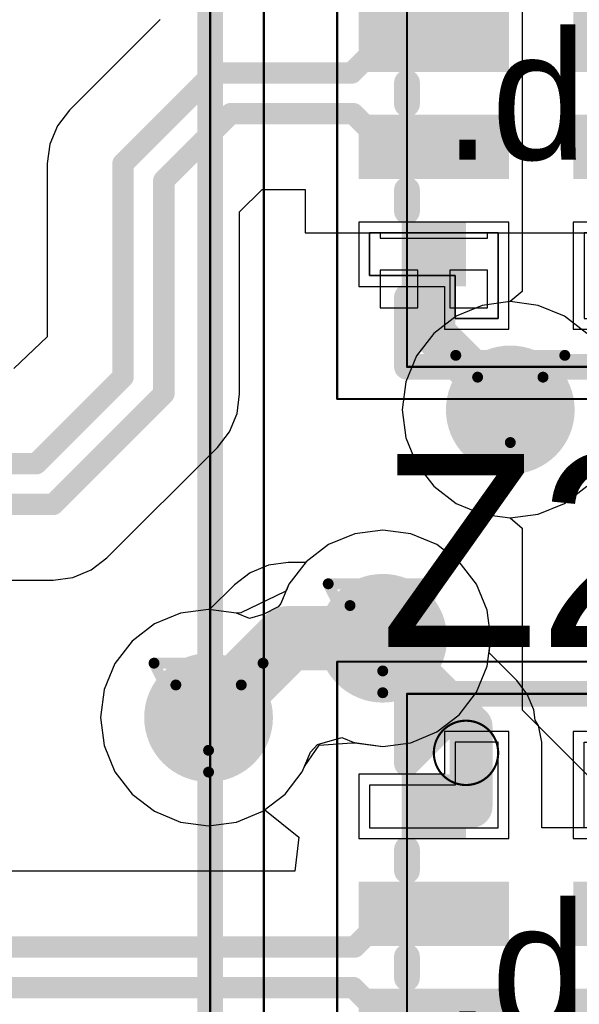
# Model space of a CAD drawing. Header units: millimetres. Extents: x 138 to 555, y 26 to 334.
# Tile 139 of 256: x 177.78 to 180.39, y 158.93 to 163.52. Entities that reach past the tile are written whole.
import ezdxf

# ---------------------------------------------------------------- set-up
doc = ezdxf.new("R2010")
doc.units = ezdxf.units.MM
for name, color, linetype in [('BottomLayer', 5, 'Continuous'), ('DrillDrawing', 1, 'Continuous'), ('Mechanical20', 56, 'Continuous'), ('Mechanical27', 56, 'Continuous'), ('MidLayer1', 16, 'Continuous'), ('MidLayer2', 76, 'Continuous'), ('MidLayer3', 90, 'Continuous'), ('MidLayer4', 156, 'Continuous'), ('MultiLayer', 9, 'Continuous'), ('TopLayer', 1, 'Continuous'), ('TopOverlay', 2, 'Continuous'), ('TopPaste', 8, 'Continuous'), ('TopSolder', 216, 'Continuous'), ('ViaHoleLayer', 16, 'Continuous')]:
    doc.layers.add(name, color=color, linetype=linetype)

# ---------------------------------------------------------------- blocks, each defined once
blk = doc.blocks.new('ESD_UQFN_8L_2P5X1P2_P050_525')
at = {"layer": 'Mechanical20', "const_width": 0.01}
for points in [[(-1.425, -0.95), (-1.425, 0.95)], [(1.425, 0.95), (-1.425, 0.95)], [(1.425, -0.95), (1.425, 0.95)], [(1.425, -0.95), (-1.425, -0.95)]]:
    blk.add_lwpolyline(points, dxfattribs=at)
at = {"layer": 'Mechanical20', "const_width": 0.005}
for points in [[(-1.4275, 0.95, 1), (-1.4225, 0.95, 1)], [(-1.4275, 0.95, 1), (-1.4225, 0.95, 1)], [(1.4225, 0.95, 1), (1.4275, 0.95, 1)], [(1.4225, 0.95, 1), (1.4275, 0.95, 1)], [(-1.4275, -0.95, 1), (-1.4225, -0.95, 1)], [(-1.4275, -0.95, 1), (-1.4225, -0.95, 1)], [(1.4225, -0.95, 1), (1.4275, -0.95, 1)], [(1.4225, -0.95, 1), (1.4275, -0.95, 1)]]:
    blk.add_lwpolyline(points, format="xyb", close=True, dxfattribs=at)
at = {"layer": 'Mechanical27', "const_width": 0.01}
for points in [[(-1.275, -0.625), (-1.275, 0.625)], [(1.275, 0.625), (-1.275, 0.625)], [(1.275, -0.625), (1.275, 0.625)], [(1.275, -0.625), (-1.275, -0.625)]]:
    blk.add_lwpolyline(points, dxfattribs=at)
at = {"layer": 'Mechanical27'}
for points, const_width in [([(-1.2775, 0.625, 1), (-1.2725, 0.625, 1)], 0.005), ([(-1.2775, 0.625, 1), (-1.2725, 0.625, 1)], 0.005), ([(1.2725, 0.625, 1), (1.2775, 0.625, 1)], 0.005), ([(1.2725, 0.625, 1), (1.2775, 0.625, 1)], 0.005), ([(-0.85, -0.35, 1), (-1.15, -0.35, 1)], 0.01), ([(-1.1525, -0.35, 1), (-1.1475, -0.35, 1)], 0.005), ([(-0.8525, -0.35, 1), (-0.8475, -0.35, 1)], 0.005), ([(-1.2775, -0.625, 1), (-1.2725, -0.625, 1)], 0.005), ([(-1.2775, -0.625, 1), (-1.2725, -0.625, 1)], 0.005), ([(1.2725, -0.625, 1), (1.2775, -0.625, 1)], 0.005), ([(1.2725, -0.625, 1), (1.2775, -0.625, 1)], 0.005)]:
    blk.add_lwpolyline(points, format="xyb", close=True, dxfattribs=dict(at, const_width=const_width))
at = {"layer": 'TopLayer'}
for p, q in [((-0.85, 0.4), (-0.85, 0.8)), ((-0.85, 0.8), (-0.65, 0.8)), ((-0.65, 0.8), (-0.65, 0.8)), ((-0.65, 0.8), (-0.65, 0.2)), ((0.85, 0.8), (0.65, 0.8)), ((0.65, 0.8), (0.65, 0.2)), ((0.85, 0.4), (0.85, 0.8)), ((-1.05, 0.2), (-1.05, 0.4)), ((-1.05, 0.4), (-0.85, 0.4)), ((1.05, 0.4), (0.85, 0.4)), ((1.05, 0.2), (1.05, 0.4)), ((-0.65, 0.2), (-1.05, 0.2)), ((0.65, 0.2), (0.65, 0.2)), ((0.65, 0.2), (1.05, 0.2)), ((-0.65, -0.2), (-1.05, -0.2)), ((-1.05, -0.2), (-1.05, -0.4)), ((-0.65, -0.8), (-0.65, -0.2)), ((0.65, -0.2), (0.65, -0.2)), ((0.65, -0.2), (1.05, -0.2)), ((0.65, -0.8), (0.65, -0.2)), ((1.05, -0.2), (1.05, -0.4)), ((-1.05, -0.4), (-0.85, -0.4)), ((-0.85, -0.4), (-0.85, -0.8)), ((1.05, -0.4), (0.85, -0.4)), ((0.85, -0.4), (0.85, -0.8)), ((-0.85, -0.8), (-0.65, -0.8)), ((-0.65, -0.8), (-0.65, -0.8)), ((0.85, -0.8), (0.65, -0.8))]:
    blk.add_line(p, q, dxfattribs=at)
for points in [[(-0.15, 0.2), (-0.15, 0.8), (-0.35, 0.2), (-0.35, 0.8)], [(0.35, 0.2), (0.35, 0.8), (0.15, 0.2), (0.15, 0.8)], [(-0.85, 0.4), (-0.65, 0.4), (-0.85, 0.6), (-0.65, 0.6)], [(0.65, 0.4), (0.85, 0.4), (0.65, 0.6), (0.85, 0.6)], [(-0.15, -0.8), (-0.15, -0.2), (-0.35, -0.8), (-0.35, -0.2)], [(0.35, -0.8), (0.35, -0.2), (0.15, -0.8), (0.15, -0.2)], [(-0.85, -0.6), (-0.65, -0.6), (-0.85, -0.4), (-0.65, -0.4)], [(0.65, -0.6), (0.85, -0.6), (0.65, -0.4), (0.85, -0.4)]]:
    blk.add_solid(points, dxfattribs=at)
at = {"layer": 'TopOverlay', "const_width": 0.12}
for points in [[(-1.275, -0.625), (-1.275, 0.625)], [(-0.95, 0.625), (-1.275, 0.625)], [(-0.45, 0.625), (-0.55, 0.625)], [(0.05, 0.625), (-0.05, 0.625)], [(0.55, 0.625), (0.45, 0.625)], [(1.275, 0.625), (0.95, 0.625)], [(1.275, -0.625), (1.275, 0.625)], [(-0.95, -0.625), (-1.275, -0.3)], [(-1, -0.625), (-1.275, -0.35)], [(-1.025, -0.625), (-1.275, -0.375)], [(-1.125, -0.625), (-1.275, -0.475)], [(-0.95, -0.625), (-1.275, -0.625)], [(-0.45, -0.625), (-0.55, -0.625)], [(0.05, -0.625), (-0.05, -0.625)], [(0.55, -0.625), (0.45, -0.625)], [(1.275, -0.625), (0.95, -0.625)]]:
    blk.add_lwpolyline(points, dxfattribs=at)
at = {"layer": 'TopOverlay', "const_width": 0.06}
for points in [[(-1.305, 0.625, 1), (-1.245, 0.625, 1)], [(-1.305, 0.625, 1), (-1.245, 0.625, 1)], [(-0.98, 0.625, 1), (-0.92, 0.625, 1)], [(-0.58, 0.625, 1), (-0.52, 0.625, 1)], [(-0.48, 0.625, 1), (-0.42, 0.625, 1)], [(-0.08, 0.625, 1), (-0.02, 0.625, 1)], [(0.02, 0.625, 1), (0.08, 0.625, 1)], [(0.42, 0.625, 1), (0.48, 0.625, 1)], [(0.52, 0.625, 1), (0.58, 0.625, 1)], [(0.92, 0.625, 1), (0.98, 0.625, 1)], [(1.245, 0.625, 1), (1.305, 0.625, 1)], [(1.245, 0.625, 1), (1.305, 0.625, 1)], [(-1.305, -0.3, 1), (-1.245, -0.3, 1)], [(-1.305, -0.35, 1), (-1.245, -0.35, 1)], [(-1.305, -0.375, 1), (-1.245, -0.375, 1)], [(-1.305, -0.475, 1), (-1.245, -0.475, 1)], [(-1.305, -0.625, 1), (-1.245, -0.625, 1)], [(-1.305, -0.625, 1), (-1.245, -0.625, 1)], [(-1.155, -0.625, 1), (-1.095, -0.625, 1)], [(-1.055, -0.625, 1), (-0.995, -0.625, 1)], [(-1.03, -0.625, 1), (-0.97, -0.625, 1)], [(-0.98, -0.625, 1), (-0.92, -0.625, 1)], [(-0.98, -0.625, 1), (-0.92, -0.625, 1)], [(-0.58, -0.625, 1), (-0.52, -0.625, 1)], [(-0.48, -0.625, 1), (-0.42, -0.625, 1)], [(-0.08, -0.625, 1), (-0.02, -0.625, 1)], [(0.02, -0.625, 1), (0.08, -0.625, 1)], [(0.42, -0.625, 1), (0.48, -0.625, 1)], [(0.52, -0.625, 1), (0.58, -0.625, 1)], [(0.92, -0.625, 1), (0.98, -0.625, 1)], [(1.245, -0.625, 1), (1.305, -0.625, 1)], [(1.245, -0.625, 1), (1.305, -0.625, 1)]]:
    blk.add_lwpolyline(points, format="xyb", close=True, dxfattribs=at)
at = {"layer": 'TopPaste'}
for p, q in [((-0.85, 0.4), (-0.85, 0.8)), ((-0.85, 0.8), (-0.65, 0.8)), ((-0.65, 0.8), (-0.65, 0.8)), ((-0.65, 0.8), (-0.65, 0.2)), ((0.65, 0.8), (0.65, 0.8)), ((0.65, 0.8), (0.65, 0.2)), ((0.85, 0.8), (0.65, 0.8)), ((0.85, 0.4), (0.85, 0.8)), ((-1.05, 0.2), (-1.05, 0.4)), ((-1.05, 0.4), (-0.85, 0.4)), ((1.05, 0.4), (0.85, 0.4)), ((1.05, 0.2), (1.05, 0.4)), ((-0.65, 0.2), (-1.05, 0.2)), ((0.65, 0.2), (1.05, 0.2)), ((-0.65, -0.2), (-1.05, -0.2)), ((-1.05, -0.2), (-1.05, -0.4)), ((-0.65, -0.8), (-0.65, -0.2)), ((0.65, -0.2), (0.65, -0.2)), ((0.65, -0.2), (0.65, -0.8)), ((1.05, -0.2), (0.65, -0.2)), ((1.05, -0.4), (1.05, -0.2)), ((-1.05, -0.4), (-0.85, -0.4)), ((-0.85, -0.4), (-0.85, -0.8)), ((0.85, -0.8), (0.85, -0.4)), ((0.85, -0.4), (1.05, -0.4)), ((-0.85, -0.8), (-0.65, -0.8)), ((-0.65, -0.8), (-0.65, -0.8)), ((0.65, -0.8), (0.85, -0.8))]:
    blk.add_line(p, q, dxfattribs=at)
for points in [[(-0.15, 0.2), (-0.15, 0.8), (-0.35, 0.2), (-0.35, 0.8)], [(0.35, 0.2), (0.35, 0.8), (0.15, 0.2), (0.15, 0.8)], [(-0.85, 0.4), (-0.65, 0.4), (-0.85, 0.6), (-0.65, 0.6)], [(0.65, 0.4), (0.85, 0.4), (0.65, 0.6), (0.85, 0.6)], [(-0.15, -0.8), (-0.15, -0.2), (-0.35, -0.8), (-0.35, -0.2)], [(0.35, -0.8), (0.35, -0.2), (0.15, -0.8), (0.15, -0.2)], [(-0.85, -0.6), (-0.65, -0.6), (-0.85, -0.4), (-0.65, -0.4)], [(0.65, -0.6), (0.85, -0.6), (0.65, -0.4), (0.85, -0.4)]]:
    blk.add_solid(points, dxfattribs=at)
at = {"layer": 'TopSolder'}
for p, q in [((-0.9, 0.85), (-0.9, 0.85)), ((-0.9, 0.85), (-0.9, 0.45)), ((-0.6, 0.85), (-0.9, 0.85)), ((-0.6, 0.15), (-0.6, 0.85)), ((0.6, 0.85), (0.6, 0.85)), ((0.6, 0.85), (0.6, 0.15)), ((0.9, 0.85), (0.6, 0.85)), ((0.9, 0.45), (0.9, 0.85)), ((-0.9, 0.45), (-1.1, 0.45)), ((-1.1, 0.45), (-1.1, 0.15)), ((1.1, 0.45), (0.9, 0.45)), ((1.1, 0.15), (1.1, 0.45)), ((-1.1, 0.15), (-0.6, 0.15)), ((0.6, 0.15), (1.1, 0.15)), ((-1.1, -0.15), (-1.1, -0.15)), ((-1.1, -0.15), (-1.1, -0.45)), ((-0.6, -0.15), (-1.1, -0.15)), ((-0.6, -0.85), (-0.6, -0.15)), ((0.6, -0.15), (0.6, -0.15)), ((0.6, -0.15), (0.6, -0.85)), ((1.1, -0.15), (0.6, -0.15)), ((1.1, -0.45), (1.1, -0.15)), ((-1.1, -0.45), (-0.9, -0.45)), ((-0.9, -0.45), (-0.9, -0.85)), ((0.9, -0.85), (0.9, -0.45)), ((0.9, -0.45), (1.1, -0.45)), ((-0.9, -0.85), (-0.6, -0.85)), ((0.6, -0.85), (0.9, -0.85))]:
    blk.add_line(p, q, dxfattribs=at)
for points in [[(-0.1, 0.15), (-0.1, 0.85), (-0.4, 0.15), (-0.4, 0.85)], [(0.4, 0.15), (0.4, 0.85), (0.1, 0.15), (0.1, 0.85)], [(-0.9, 0.35), (-0.6, 0.35), (-0.9, 0.65), (-0.6, 0.65)], [(0.6, 0.35), (0.9, 0.35), (0.6, 0.65), (0.9, 0.65)], [(-0.1, -0.85), (-0.1, -0.15), (-0.4, -0.85), (-0.4, -0.15)], [(0.4, -0.85), (0.4, -0.15), (0.1, -0.85), (0.1, -0.15)], [(-0.9, -0.65), (-0.6, -0.65), (-0.9, -0.35), (-0.6, -0.35)], [(0.6, -0.65), (0.9, -0.65), (0.6, -0.35), (0.9, -0.35)]]:
    blk.add_solid(points, dxfattribs=at)
blk = doc.blocks.new('ESD_UQFN_8L_2P5X1P2_P050_526')
at = {"layer": 'Mechanical20', "const_width": 0.01}
for points in [[(-1.425, -0.95), (-1.425, 0.95)], [(1.425, 0.95), (-1.425, 0.95)], [(1.425, -0.95), (1.425, 0.95)], [(1.425, -0.95), (-1.425, -0.95)]]:
    blk.add_lwpolyline(points, dxfattribs=at)
at = {"layer": 'Mechanical20', "const_width": 0.005}
for points in [[(-1.4275, 0.95, 1), (-1.4225, 0.95, 1)], [(-1.4275, 0.95, 1), (-1.4225, 0.95, 1)], [(1.4225, 0.95, 1), (1.4275, 0.95, 1)], [(1.4225, 0.95, 1), (1.4275, 0.95, 1)], [(-1.4275, -0.95, 1), (-1.4225, -0.95, 1)], [(-1.4275, -0.95, 1), (-1.4225, -0.95, 1)], [(1.4225, -0.95, 1), (1.4275, -0.95, 1)], [(1.4225, -0.95, 1), (1.4275, -0.95, 1)]]:
    blk.add_lwpolyline(points, format="xyb", close=True, dxfattribs=at)
at = {"layer": 'Mechanical27', "const_width": 0.01}
for points in [[(-1.275, -0.625), (-1.275, 0.625)], [(1.275, 0.625), (-1.275, 0.625)], [(1.275, -0.625), (1.275, 0.625)], [(1.275, -0.625), (-1.275, -0.625)]]:
    blk.add_lwpolyline(points, dxfattribs=at)
at = {"layer": 'Mechanical27'}
for points, const_width in [([(-1.2775, 0.625, 1), (-1.2725, 0.625, 1)], 0.005), ([(-1.2775, 0.625, 1), (-1.2725, 0.625, 1)], 0.005), ([(1.2725, 0.625, 1), (1.2775, 0.625, 1)], 0.005), ([(1.2725, 0.625, 1), (1.2775, 0.625, 1)], 0.005), ([(-0.85, -0.35, 1), (-1.15, -0.35, 1)], 0.01), ([(-1.1525, -0.35, 1), (-1.1475, -0.35, 1)], 0.005), ([(-0.8525, -0.35, 1), (-0.8475, -0.35, 1)], 0.005), ([(-1.2775, -0.625, 1), (-1.2725, -0.625, 1)], 0.005), ([(-1.2775, -0.625, 1), (-1.2725, -0.625, 1)], 0.005), ([(1.2725, -0.625, 1), (1.2775, -0.625, 1)], 0.005), ([(1.2725, -0.625, 1), (1.2775, -0.625, 1)], 0.005)]:
    blk.add_lwpolyline(points, format="xyb", close=True, dxfattribs=dict(at, const_width=const_width))
at = {"layer": 'TopLayer'}
for p, q in [((-0.85, 0.4), (-0.85, 0.8)), ((-0.85, 0.8), (-0.65, 0.8)), ((-0.65, 0.8), (-0.65, 0.8)), ((-0.65, 0.8), (-0.65, 0.2)), ((0.85, 0.8), (0.65, 0.8)), ((0.65, 0.8), (0.65, 0.2)), ((0.85, 0.4), (0.85, 0.8)), ((-1.05, 0.2), (-1.05, 0.4)), ((-1.05, 0.4), (-0.85, 0.4)), ((1.05, 0.4), (0.85, 0.4)), ((1.05, 0.2), (1.05, 0.4)), ((-0.65, 0.2), (-1.05, 0.2)), ((0.65, 0.2), (0.65, 0.2)), ((0.65, 0.2), (1.05, 0.2)), ((-0.65, -0.2), (-1.05, -0.2)), ((-1.05, -0.2), (-1.05, -0.4)), ((-0.65, -0.8), (-0.65, -0.2)), ((0.65, -0.2), (0.65, -0.2)), ((0.65, -0.2), (1.05, -0.2)), ((0.65, -0.8), (0.65, -0.2)), ((1.05, -0.2), (1.05, -0.4)), ((-1.05, -0.4), (-0.85, -0.4)), ((-0.85, -0.4), (-0.85, -0.8)), ((1.05, -0.4), (0.85, -0.4)), ((0.85, -0.4), (0.85, -0.8)), ((-0.85, -0.8), (-0.65, -0.8)), ((-0.65, -0.8), (-0.65, -0.8)), ((0.85, -0.8), (0.65, -0.8))]:
    blk.add_line(p, q, dxfattribs=at)
for points in [[(-0.15, 0.2), (-0.15, 0.8), (-0.35, 0.2), (-0.35, 0.8)], [(0.35, 0.2), (0.35, 0.8), (0.15, 0.2), (0.15, 0.8)], [(-0.85, 0.4), (-0.65, 0.4), (-0.85, 0.6), (-0.65, 0.6)], [(0.65, 0.4), (0.85, 0.4), (0.65, 0.6), (0.85, 0.6)], [(-0.15, -0.8), (-0.15, -0.2), (-0.35, -0.8), (-0.35, -0.2)], [(0.35, -0.8), (0.35, -0.2), (0.15, -0.8), (0.15, -0.2)], [(-0.85, -0.6), (-0.65, -0.6), (-0.85, -0.4), (-0.65, -0.4)], [(0.65, -0.6), (0.85, -0.6), (0.65, -0.4), (0.85, -0.4)]]:
    blk.add_solid(points, dxfattribs=at)
at = {"layer": 'TopOverlay', "const_width": 0.12}
for points in [[(-1.275, -0.625), (-1.275, 0.625)], [(-0.95, 0.625), (-1.275, 0.625)], [(-0.45, 0.625), (-0.55, 0.625)], [(0.05, 0.625), (-0.05, 0.625)], [(0.55, 0.625), (0.45, 0.625)], [(1.275, 0.625), (0.95, 0.625)], [(1.275, -0.625), (1.275, 0.625)], [(-0.95, -0.625), (-1.275, -0.3)], [(-1, -0.625), (-1.275, -0.35)], [(-1.025, -0.625), (-1.275, -0.375)], [(-1.125, -0.625), (-1.275, -0.475)], [(-0.95, -0.625), (-1.275, -0.625)], [(-0.45, -0.625), (-0.55, -0.625)], [(0.05, -0.625), (-0.05, -0.625)], [(0.55, -0.625), (0.45, -0.625)], [(1.275, -0.625), (0.95, -0.625)]]:
    blk.add_lwpolyline(points, dxfattribs=at)
at = {"layer": 'TopOverlay', "const_width": 0.06}
for points in [[(-1.305, 0.625, 1), (-1.245, 0.625, 1)], [(-1.305, 0.625, 1), (-1.245, 0.625, 1)], [(-0.98, 0.625, 1), (-0.92, 0.625, 1)], [(-0.58, 0.625, 1), (-0.52, 0.625, 1)], [(-0.48, 0.625, 1), (-0.42, 0.625, 1)], [(-0.08, 0.625, 1), (-0.02, 0.625, 1)], [(0.02, 0.625, 1), (0.08, 0.625, 1)], [(0.42, 0.625, 1), (0.48, 0.625, 1)], [(0.52, 0.625, 1), (0.58, 0.625, 1)], [(0.92, 0.625, 1), (0.98, 0.625, 1)], [(1.245, 0.625, 1), (1.305, 0.625, 1)], [(1.245, 0.625, 1), (1.305, 0.625, 1)], [(-1.305, -0.3, 1), (-1.245, -0.3, 1)], [(-1.305, -0.35, 1), (-1.245, -0.35, 1)], [(-1.305, -0.375, 1), (-1.245, -0.375, 1)], [(-1.305, -0.475, 1), (-1.245, -0.475, 1)], [(-1.305, -0.625, 1), (-1.245, -0.625, 1)], [(-1.305, -0.625, 1), (-1.245, -0.625, 1)], [(-1.155, -0.625, 1), (-1.095, -0.625, 1)], [(-1.055, -0.625, 1), (-0.995, -0.625, 1)], [(-1.03, -0.625, 1), (-0.97, -0.625, 1)], [(-0.98, -0.625, 1), (-0.92, -0.625, 1)], [(-0.98, -0.625, 1), (-0.92, -0.625, 1)], [(-0.58, -0.625, 1), (-0.52, -0.625, 1)], [(-0.48, -0.625, 1), (-0.42, -0.625, 1)], [(-0.08, -0.625, 1), (-0.02, -0.625, 1)], [(0.02, -0.625, 1), (0.08, -0.625, 1)], [(0.42, -0.625, 1), (0.48, -0.625, 1)], [(0.52, -0.625, 1), (0.58, -0.625, 1)], [(0.92, -0.625, 1), (0.98, -0.625, 1)], [(1.245, -0.625, 1), (1.305, -0.625, 1)], [(1.245, -0.625, 1), (1.305, -0.625, 1)]]:
    blk.add_lwpolyline(points, format="xyb", close=True, dxfattribs=at)
at = {"layer": 'TopPaste'}
for p, q in [((-0.85, 0.4), (-0.85, 0.8)), ((-0.85, 0.8), (-0.65, 0.8)), ((-0.65, 0.8), (-0.65, 0.8)), ((-0.65, 0.8), (-0.65, 0.2)), ((0.65, 0.8), (0.65, 0.8)), ((0.65, 0.8), (0.65, 0.2)), ((0.85, 0.8), (0.65, 0.8)), ((0.85, 0.4), (0.85, 0.8)), ((-1.05, 0.2), (-1.05, 0.4)), ((-1.05, 0.4), (-0.85, 0.4)), ((1.05, 0.4), (0.85, 0.4)), ((1.05, 0.2), (1.05, 0.4)), ((-0.65, 0.2), (-1.05, 0.2)), ((0.65, 0.2), (1.05, 0.2)), ((-0.65, -0.2), (-1.05, -0.2)), ((-1.05, -0.2), (-1.05, -0.4)), ((-0.65, -0.8), (-0.65, -0.2)), ((0.65, -0.2), (0.65, -0.2)), ((0.65, -0.2), (0.65, -0.8)), ((1.05, -0.2), (0.65, -0.2)), ((1.05, -0.4), (1.05, -0.2)), ((-1.05, -0.4), (-0.85, -0.4)), ((-0.85, -0.4), (-0.85, -0.8)), ((0.85, -0.8), (0.85, -0.4)), ((0.85, -0.4), (1.05, -0.4)), ((-0.85, -0.8), (-0.65, -0.8)), ((-0.65, -0.8), (-0.65, -0.8)), ((0.65, -0.8), (0.85, -0.8))]:
    blk.add_line(p, q, dxfattribs=at)
for points in [[(-0.15, 0.2), (-0.15, 0.8), (-0.35, 0.2), (-0.35, 0.8)], [(0.35, 0.2), (0.35, 0.8), (0.15, 0.2), (0.15, 0.8)], [(-0.85, 0.4), (-0.65, 0.4), (-0.85, 0.6), (-0.65, 0.6)], [(0.65, 0.4), (0.85, 0.4), (0.65, 0.6), (0.85, 0.6)], [(-0.15, -0.8), (-0.15, -0.2), (-0.35, -0.8), (-0.35, -0.2)], [(0.35, -0.8), (0.35, -0.2), (0.15, -0.8), (0.15, -0.2)], [(-0.85, -0.6), (-0.65, -0.6), (-0.85, -0.4), (-0.65, -0.4)], [(0.65, -0.6), (0.85, -0.6), (0.65, -0.4), (0.85, -0.4)]]:
    blk.add_solid(points, dxfattribs=at)
at = {"layer": 'TopSolder'}
for p, q in [((-0.9, 0.85), (-0.9, 0.85)), ((-0.9, 0.85), (-0.9, 0.45)), ((-0.6, 0.85), (-0.9, 0.85)), ((-0.6, 0.15), (-0.6, 0.85)), ((0.6, 0.85), (0.6, 0.85)), ((0.6, 0.85), (0.6, 0.15)), ((0.9, 0.85), (0.6, 0.85)), ((0.9, 0.45), (0.9, 0.85)), ((-0.9, 0.45), (-1.1, 0.45)), ((-1.1, 0.45), (-1.1, 0.15)), ((1.1, 0.45), (0.9, 0.45)), ((1.1, 0.15), (1.1, 0.45)), ((-1.1, 0.15), (-0.6, 0.15)), ((0.6, 0.15), (1.1, 0.15)), ((-1.1, -0.15), (-1.1, -0.15)), ((-1.1, -0.15), (-1.1, -0.45)), ((-0.6, -0.15), (-1.1, -0.15)), ((-0.6, -0.85), (-0.6, -0.15)), ((0.6, -0.15), (0.6, -0.15)), ((0.6, -0.15), (0.6, -0.85)), ((1.1, -0.15), (0.6, -0.15)), ((1.1, -0.45), (1.1, -0.15)), ((-1.1, -0.45), (-0.9, -0.45)), ((-0.9, -0.45), (-0.9, -0.85)), ((0.9, -0.85), (0.9, -0.45)), ((0.9, -0.45), (1.1, -0.45)), ((-0.9, -0.85), (-0.6, -0.85)), ((0.6, -0.85), (0.9, -0.85))]:
    blk.add_line(p, q, dxfattribs=at)
for points in [[(-0.1, 0.15), (-0.1, 0.85), (-0.4, 0.15), (-0.4, 0.85)], [(0.4, 0.15), (0.4, 0.85), (0.1, 0.15), (0.1, 0.85)], [(-0.9, 0.35), (-0.6, 0.35), (-0.9, 0.65), (-0.6, 0.65)], [(0.6, 0.35), (0.9, 0.35), (0.6, 0.65), (0.9, 0.65)], [(-0.1, -0.85), (-0.1, -0.15), (-0.4, -0.85), (-0.4, -0.15)], [(0.4, -0.85), (0.4, -0.15), (0.1, -0.85), (0.1, -0.15)], [(-0.9, -0.65), (-0.6, -0.65), (-0.9, -0.35), (-0.6, -0.35)], [(0.6, -0.65), (0.9, -0.65), (0.6, -0.35), (0.9, -0.35)]]:
    blk.add_solid(points, dxfattribs=at)
blk = doc.blocks.new('CON_DUAL_USB_TYPE_A_CONEXCON_5600_3081_804')
at = {"layer": 'Mechanical20', "const_width": 0.01}
blk.add_lwpolyline([(8.675, 18.1), (-8.675, 18.1)], dxfattribs=at)
at = {"layer": 'Mechanical27', "const_width": 0.01}
blk.add_lwpolyline([(6.55, 17.85), (-6.55, 17.85)], dxfattribs=at)
at = {"layer": 'TopOverlay', "const_width": 0.12}
blk.add_lwpolyline([(5.625, 17.85), (-5.625, 17.85)], dxfattribs=at)

msp = doc.modelspace()

# ---------------------------------------------------------------- linework, layer by layer
at = {"layer": 'BottomLayer'}
for p, q in [((179.4746, 161.1445), (179.344, 161.1273)), ((179.6051, 161.1273), (179.4746, 161.1445)), ((179.344, 161.1273), (179.2224, 161.077)), ((179.7267, 161.077), (179.6051, 161.1273)), ((179.2224, 161.077), (179.118, 160.9968)), ((179.8312, 160.9968), (179.7267, 161.077)), ((179.118, 160.9968), (179.0378, 160.8924)), ((179.9113, 160.8924), (179.8312, 160.9968)), ((179.0277, 160.868), (179.0204, 160.8575)), ((179.0378, 160.8924), (179.0277, 160.868)), ((179.9617, 160.7707), (179.9113, 160.8924)), ((179.0204, 160.8575), (178.8134, 160.7586)), ((178.6631, 160.7744), (178.5326, 160.7572)), ((178.7936, 160.7572), (178.6631, 160.7744)), ((178.5326, 160.7572), (178.411, 160.7068)), ((178.8134, 160.7586), (178.7936, 160.7572)), ((179.9789, 160.6402), (179.9617, 160.7707)), ((178.411, 160.7068), (178.3065, 160.6267)), ((179.9617, 160.5097), (179.9789, 160.6402)), ((178.3065, 160.6267), (178.2264, 160.5222)), ((178.2264, 160.5222), (178.176, 160.4006)), ((179.9113, 160.3881), (179.9617, 160.5097)), ((178.176, 160.4006), (178.1588, 160.2701)), ((179.8312, 160.2836), (179.9113, 160.3881)), ((178.1588, 160.2701), (178.176, 160.1395)), ((179.7267, 160.2035), (179.8312, 160.2836)), ((179.6051, 160.1531), (179.7267, 160.2035)), ((178.176, 160.1395), (178.2264, 160.0179)), ((179.11, 160.0423), (179.1792, 160.1416)), ((179.1792, 160.1416), (179.331, 160.1522)), ((179.331, 160.1522), (179.3536, 160.1518)), ((179.3536, 160.1518), (179.4746, 160.1359)), ((179.4746, 160.1359), (179.6051, 160.1531)), ((179.0999, 160.0179), (179.11, 160.0423)), ((178.2264, 160.0179), (178.3065, 159.9135)), ((179.0197, 159.9135), (179.0999, 160.0179)), ((178.3065, 159.9135), (178.411, 159.8333)), ((178.9153, 159.8333), (179.0197, 159.9135)), ((178.411, 159.8333), (178.5326, 159.7829)), ((178.7936, 159.7829), (178.9153, 159.8333)), ((178.5326, 159.7829), (178.6631, 159.7658)), ((178.6631, 159.7658), (178.7936, 159.7829))]:
    msp.add_line(p, q, dxfattribs=at)
at = {"layer": 'BottomLayer', "const_width": 0.3}
for points in [[(179.919, 161.7052, 1), (180.219, 161.7052, 1)], [(179.3246, 160.6402, 1), (179.6246, 160.6402, 1)], [(178.5131, 160.2701, 1), (178.8131, 160.2701, 1)]]:
    msp.add_lwpolyline(points, format="xyb", close=True, dxfattribs=at)
at = {"layer": 'DrillDrawing', "const_width": 0.0508}
for points in [[(179.815, 161.9592), (180.323, 161.9592)], [(179.815, 161.9592), (180.069, 161.4512)], [(180.069, 161.4512), (180.323, 161.9592)], [(179.9166, 161.8576), (180.2214, 161.8576)], [(179.9166, 161.8576), (180.069, 161.5528)], [(180.069, 161.5528), (180.2214, 161.8576)], [(179.2206, 160.8942), (179.7286, 160.8942)], [(179.2206, 160.8942), (179.4746, 160.3862)], [(179.4746, 160.3862), (179.7286, 160.8942)], [(179.3222, 160.7926), (179.627, 160.7926)], [(179.3222, 160.7926), (179.4746, 160.4878)], [(179.4746, 160.4878), (179.627, 160.7926)], [(178.4091, 160.5241), (178.9171, 160.5241)], [(178.4091, 160.5241), (178.6631, 160.0161)], [(178.6631, 160.0161), (178.9171, 160.5241)], [(178.5107, 160.4225), (178.8155, 160.4225)], [(178.5107, 160.4225), (178.6631, 160.1177)], [(178.6631, 160.1177), (178.8155, 160.4225)]]:
    msp.add_lwpolyline(points, dxfattribs=at)
at = {"layer": 'DrillDrawing', "const_width": 0.0254}
for points in [[(179.8023, 161.9592, 1), (179.8277, 161.9592, 1)], [(179.8023, 161.9592, 1), (179.8277, 161.9592, 1)], [(180.3103, 161.9592, 1), (180.3357, 161.9592, 1)], [(180.3103, 161.9592, 1), (180.3357, 161.9592, 1)], [(179.9039, 161.8576, 1), (179.9293, 161.8576, 1)], [(179.9039, 161.8576, 1), (179.9293, 161.8576, 1)], [(180.2087, 161.8576, 1), (180.2341, 161.8576, 1)], [(180.2087, 161.8576, 1), (180.2341, 161.8576, 1)], [(180.0563, 161.5528, 1), (180.0817, 161.5528, 1)], [(180.0563, 161.5528, 1), (180.0817, 161.5528, 1)], [(180.0563, 161.4512, 1), (180.0817, 161.4512, 1)], [(180.0563, 161.4512, 1), (180.0817, 161.4512, 1)], [(179.2079, 160.8942, 1), (179.2333, 160.8942, 1)], [(179.2079, 160.8942, 1), (179.2333, 160.8942, 1)], [(179.7159, 160.8942, 1), (179.7413, 160.8942, 1)], [(179.7159, 160.8942, 1), (179.7413, 160.8942, 1)], [(179.3095, 160.7926, 1), (179.3349, 160.7926, 1)], [(179.3095, 160.7926, 1), (179.3349, 160.7926, 1)], [(179.6143, 160.7926, 1), (179.6397, 160.7926, 1)], [(179.6143, 160.7926, 1), (179.6397, 160.7926, 1)], [(178.3964, 160.5241, 1), (178.4218, 160.5241, 1)], [(178.3964, 160.5241, 1), (178.4218, 160.5241, 1)], [(178.9044, 160.5241, 1), (178.9298, 160.5241, 1)], [(178.9044, 160.5241, 1), (178.9298, 160.5241, 1)], [(179.4619, 160.4878, 1), (179.4873, 160.4878, 1)], [(179.4619, 160.4878, 1), (179.4873, 160.4878, 1)], [(178.498, 160.4225, 1), (178.5234, 160.4225, 1)], [(178.498, 160.4225, 1), (178.5234, 160.4225, 1)], [(178.8028, 160.4225, 1), (178.8282, 160.4225, 1)], [(178.8028, 160.4225, 1), (178.8282, 160.4225, 1)], [(179.4619, 160.3862, 1), (179.4873, 160.3862, 1)], [(179.4619, 160.3862, 1), (179.4873, 160.3862, 1)], [(178.6504, 160.1177, 1), (178.6758, 160.1177, 1)], [(178.6504, 160.1177, 1), (178.6758, 160.1177, 1)], [(178.6504, 160.0161, 1), (178.6758, 160.0161, 1)], [(178.6504, 160.0161, 1), (178.6758, 160.0161, 1)]]:
    msp.add_lwpolyline(points, format="xyb", close=True, dxfattribs=at)
at = {"layer": 'MidLayer1'}
for p, q in [((180.1238, 166.1008), (180.1238, 162.2576)), ((180.1238, 162.2576), (180.069, 162.2096)), ((180.069, 162.2096), (179.9384, 162.1924)), ((179.9384, 162.1924), (179.8168, 162.142)), ((179.8168, 162.142), (179.7124, 162.0618)), ((179.7124, 162.0618), (179.6322, 161.9574)), ((179.6322, 161.9574), (179.5818, 161.8358)), ((179.5818, 161.8358), (179.5647, 161.7052)), ((179.5647, 161.7052), (179.5818, 161.5747)), ((179.5818, 161.5747), (179.6322, 161.4531)), ((179.6322, 161.4531), (179.7124, 161.3486)), ((179.7124, 161.3486), (179.8168, 161.2685)), ((179.8168, 161.2685), (179.9384, 161.2181)), ((179.9384, 161.2181), (180.069, 161.2009)), ((180.069, 161.2009), (180.1238, 161.1529)), ((180.1238, 161.1529), (180.1238, 160.3061)), ((180.1238, 160.3061), (181.539, 158.8908))]:
    msp.add_line(p, q, dxfattribs=at)
at = {"layer": 'MidLayer1', "const_width": 0.3}
for points in [[(179.919, 161.7052, 1), (180.219, 161.7052, 1)], [(179.3246, 160.6402, 1), (179.6246, 160.6402, 1)], [(178.5131, 160.2701, 1), (178.8131, 160.2701, 1)]]:
    msp.add_lwpolyline(points, format="xyb", close=True, dxfattribs=at)
at = {"layer": 'MidLayer2'}
for p, q in [((179.4746, 161.1445), (179.344, 161.1273)), ((179.6051, 161.1273), (179.4746, 161.1445)), ((179.344, 161.1273), (179.2224, 161.077)), ((179.7267, 161.077), (179.6051, 161.1273)), ((179.2224, 161.077), (179.118, 160.9968)), ((179.8312, 160.9968), (179.7267, 161.077)), ((179.118, 160.9968), (179.0378, 160.8924)), ((179.9113, 160.8924), (179.8312, 160.9968)), ((179.0277, 160.868), (179.0204, 160.8575)), ((179.0378, 160.8924), (179.0277, 160.868)), ((179.9617, 160.7707), (179.9113, 160.8924)), ((179.0204, 160.8575), (178.8134, 160.7586)), ((178.6631, 160.7744), (178.5326, 160.7572)), ((178.7936, 160.7572), (178.6631, 160.7744)), ((178.5326, 160.7572), (178.411, 160.7068)), ((178.8134, 160.7586), (178.7936, 160.7572)), ((179.9789, 160.6402), (179.9617, 160.7707)), ((178.411, 160.7068), (178.3065, 160.6267)), ((179.9617, 160.5097), (179.9789, 160.6402)), ((178.3065, 160.6267), (178.2264, 160.5222)), ((178.2264, 160.5222), (178.176, 160.4006)), ((179.9113, 160.3881), (179.9617, 160.5097)), ((178.176, 160.4006), (178.1588, 160.2701)), ((179.8312, 160.2836), (179.9113, 160.3881)), ((178.1588, 160.2701), (178.176, 160.1395)), ((179.7267, 160.2035), (179.8312, 160.2836)), ((179.6051, 160.1531), (179.7267, 160.2035)), ((178.176, 160.1395), (178.2264, 160.0179)), ((179.11, 160.0423), (179.1792, 160.1416)), ((179.1792, 160.1416), (179.331, 160.1522)), ((179.331, 160.1522), (179.3536, 160.1518)), ((179.3536, 160.1518), (179.4746, 160.1359)), ((179.4746, 160.1359), (179.6051, 160.1531)), ((179.0999, 160.0179), (179.11, 160.0423)), ((178.2264, 160.0179), (178.3065, 159.9135)), ((179.0197, 159.9135), (179.0999, 160.0179)), ((178.3065, 159.9135), (178.411, 159.8333)), ((178.9153, 159.8333), (179.0197, 159.9135)), ((178.411, 159.8333), (178.5326, 159.7829)), ((178.7936, 159.7829), (178.9153, 159.8333)), ((178.5326, 159.7829), (178.6631, 159.7658)), ((178.6631, 159.7658), (178.7936, 159.7829))]:
    msp.add_line(p, q, dxfattribs=at)
at = {"layer": 'MidLayer2', "const_width": 0.3}
for points in [[(179.919, 161.7052, 1), (180.219, 161.7052, 1)], [(179.3246, 160.6402, 1), (179.6246, 160.6402, 1)], [(178.5131, 160.2701, 1), (178.8131, 160.2701, 1)]]:
    msp.add_lwpolyline(points, format="xyb", close=True, dxfattribs=at)
at = {"layer": 'MidLayer3'}
for p, q in [((179.4746, 161.1445), (179.344, 161.1273)), ((179.6051, 161.1273), (179.4746, 161.1445)), ((179.344, 161.1273), (179.2224, 161.077)), ((179.7267, 161.077), (179.6051, 161.1273)), ((179.2224, 161.077), (179.118, 160.9968)), ((179.8312, 160.9968), (179.7267, 161.077)), ((179.118, 160.9968), (179.0378, 160.8924)), ((179.9113, 160.8924), (179.8312, 160.9968)), ((179.0378, 160.8924), (179.0003, 160.8017)), ((179.9617, 160.7707), (179.9113, 160.8924)), ((178.6631, 160.7744), (178.5326, 160.7572)), ((178.7936, 160.7572), (178.6631, 160.7744)), ((178.9872, 160.7871), (178.9174, 160.7504)), ((179.0003, 160.8017), (178.9872, 160.7871)), ((178.5326, 160.7572), (178.411, 160.7068)), ((178.8543, 160.7321), (178.7936, 160.7572)), ((178.9174, 160.7504), (178.8543, 160.7321)), ((179.9789, 160.6402), (179.9617, 160.7707)), ((178.411, 160.7068), (178.3065, 160.6267)), ((179.9617, 160.5097), (179.9789, 160.6402)), ((178.3065, 160.6267), (178.2264, 160.5222)), ((178.2264, 160.5222), (178.176, 160.4006)), ((179.9113, 160.3881), (179.9617, 160.5097)), ((178.176, 160.4006), (178.1588, 160.2701)), ((179.8312, 160.2836), (179.9113, 160.3881)), ((178.1588, 160.2701), (178.176, 160.1395)), ((179.7267, 160.2035), (179.8312, 160.2836)), ((179.1704, 160.1454), (179.2834, 160.1782)), ((179.2834, 160.1782), (179.344, 160.1531)), ((179.6051, 160.1531), (179.7267, 160.2035)), ((178.176, 160.1395), (178.2264, 160.0179)), ((179.1374, 160.1086), (179.1704, 160.1454)), ((179.344, 160.1531), (179.4746, 160.1359)), ((179.4746, 160.1359), (179.6051, 160.1531)), ((179.0999, 160.0179), (179.1374, 160.1086)), ((178.2264, 160.0179), (178.3065, 159.9135)), ((179.0197, 159.9135), (179.0999, 160.0179)), ((178.3065, 159.9135), (178.411, 159.8333)), ((178.9153, 159.8333), (179.0197, 159.9135)), ((178.411, 159.8333), (178.5326, 159.7829)), ((178.7936, 159.7829), (178.9153, 159.8333)), ((178.5326, 159.7829), (178.6631, 159.7658)), ((178.6631, 159.7658), (178.7936, 159.7829))]:
    msp.add_line(p, q, dxfattribs=at)
at = {"layer": 'MidLayer3', "const_width": 0.3}
for points in [[(179.919, 161.7052, 1), (180.219, 161.7052, 1)], [(179.3246, 160.6402, 1), (179.6246, 160.6402, 1)], [(178.5131, 160.2701, 1), (178.8131, 160.2701, 1)]]:
    msp.add_lwpolyline(points, format="xyb", close=True, dxfattribs=at)
at = {"layer": 'MidLayer4'}
for p, q in [((180.069, 162.2096), (179.9384, 162.1924)), ((180.1995, 162.1924), (180.069, 162.2096)), ((179.9384, 162.1924), (179.8168, 162.142)), ((180.3211, 162.142), (180.1995, 162.1924)), ((179.8168, 162.142), (179.7124, 162.0618)), ((180.4256, 162.0618), (180.3211, 162.142)), ((179.7124, 162.0618), (179.6322, 161.9574)), ((179.6322, 161.9574), (179.5818, 161.8358)), ((179.5818, 161.8358), (179.5647, 161.7052)), ((179.5647, 161.7052), (179.5818, 161.5747)), ((179.5818, 161.5747), (179.6322, 161.4531)), ((179.6322, 161.4531), (179.7124, 161.3486)), ((179.7124, 161.3486), (179.8168, 161.2685)), ((180.3211, 161.2685), (180.4256, 161.3486)), ((179.8168, 161.2685), (179.9384, 161.2181)), ((180.1995, 161.2181), (180.3211, 161.2685)), ((179.9384, 161.2181), (180.069, 161.2009)), ((180.069, 161.2009), (180.1995, 161.2181)), ((179.4746, 161.1445), (179.344, 161.1273)), ((179.6051, 161.1273), (179.4746, 161.1445)), ((179.344, 161.1273), (179.2224, 161.077)), ((179.7267, 161.077), (179.6051, 161.1273)), ((179.2224, 161.077), (179.118, 160.9968)), ((179.8312, 160.9968), (179.7267, 161.077)), ((179.118, 160.9968), (179.0378, 160.8924)), ((179.9113, 160.8924), (179.8312, 160.9968)), ((179.0378, 160.8924), (179.0003, 160.8017)), ((179.9617, 160.7707), (179.9113, 160.8924)), ((178.6631, 160.7744), (178.5326, 160.7572)), ((178.7936, 160.7572), (178.6631, 160.7744)), ((178.9872, 160.7871), (178.9174, 160.7504)), ((179.0003, 160.8017), (178.9872, 160.7871)), ((178.5326, 160.7572), (178.411, 160.7068)), ((178.8543, 160.7321), (178.7936, 160.7572)), ((178.9174, 160.7504), (178.8543, 160.7321)), ((179.9789, 160.6402), (179.9617, 160.7707)), ((178.411, 160.7068), (178.3065, 160.6267)), ((179.9617, 160.5097), (179.9789, 160.6402)), ((178.3065, 160.6267), (178.2264, 160.5222)), ((178.2264, 160.5222), (178.176, 160.4006)), ((179.9113, 160.3881), (179.9617, 160.5097)), ((178.176, 160.4006), (178.1588, 160.2701)), ((179.8312, 160.2836), (179.9113, 160.3881)), ((178.1588, 160.2701), (178.176, 160.1395)), ((179.7267, 160.2035), (179.8312, 160.2836)), ((179.1704, 160.1454), (179.2834, 160.1782)), ((179.2834, 160.1782), (179.344, 160.1531)), ((179.6051, 160.1531), (179.7267, 160.2035)), ((178.176, 160.1395), (178.2264, 160.0179)), ((179.1374, 160.1086), (179.1704, 160.1454)), ((179.344, 160.1531), (179.4746, 160.1359)), ((179.4746, 160.1359), (179.6051, 160.1531)), ((179.0999, 160.0179), (179.1374, 160.1086)), ((178.2264, 160.0179), (178.3065, 159.9135)), ((179.0197, 159.9135), (179.0999, 160.0179)), ((178.3065, 159.9135), (178.411, 159.8333)), ((178.9153, 159.8333), (179.0197, 159.9135)), ((178.411, 159.8333), (178.5326, 159.7829)), ((178.7936, 159.7829), (178.9153, 159.8333)), ((178.5326, 159.7829), (178.6631, 159.7658)), ((178.6631, 159.7658), (178.7936, 159.7829))]:
    msp.add_line(p, q, dxfattribs=at)
at = {"layer": 'MidLayer4', "const_width": 0.3}
for points in [[(179.919, 161.7052, 1), (180.219, 161.7052, 1)], [(179.3246, 160.6402, 1), (179.6246, 160.6402, 1)], [(178.5131, 160.2701, 1), (178.8131, 160.2701, 1)]]:
    msp.add_lwpolyline(points, format="xyb", close=True, dxfattribs=at)
at = {"layer": 'MultiLayer', "const_width": 0.3}
for points in [[(179.919, 161.7052, 1), (180.219, 161.7052, 1)], [(179.3246, 160.6402, 1), (179.6246, 160.6402, 1)], [(178.5131, 160.2701, 1), (178.8131, 160.2701, 1)]]:
    msp.add_lwpolyline(points, format="xyb", close=True, dxfattribs=at)
at = {"layer": 'TopLayer'}
for p, q in [((178.4377, 163.5255), (178.015, 163.1028)), ((178.015, 163.1028), (177.9589, 163.0297)), ((177.9589, 163.0297), (177.9236, 162.9445)), ((177.9236, 162.9445), (177.9116, 162.8532)), ((177.9116, 162.8532), (177.9116, 162.8532)), ((177.9116, 162.8532), (177.9116, 162.0449)), ((178.8076, 162.6282), (178.9122, 162.7329)), ((178.9122, 162.7329), (179.1126, 162.7329)), ((179.1126, 162.7329), (179.1126, 162.5309)), ((178.8076, 161.7799), (178.8076, 162.6282)), ((179.1126, 162.5309), (179.4626, 162.5309)), ((179.4626, 162.5309), (179.4626, 162.5059)), ((179.9626, 162.5059), (179.9626, 162.5309)), ((179.9626, 162.5309), (180.4626, 162.5309)), ((179.4626, 162.5059), (179.7126, 162.5059)), ((179.7126, 162.5059), (179.9626, 162.5059)), ((179.6376, 162.3559), (179.4626, 162.3559)), ((179.4626, 162.3559), (179.4626, 162.1809)), ((179.6376, 162.1809), (179.6376, 162.3559)), ((179.9626, 162.3559), (179.7876, 162.3559)), ((179.7876, 162.3559), (179.7876, 162.1809)), ((179.9626, 162.1809), (179.9626, 162.3559)), ((179.4626, 162.1809), (179.6376, 162.1809)), ((179.7876, 162.1809), (179.9626, 162.1809)), ((177.9116, 162.0449), (177.7559, 161.8978)), ((178.7956, 161.6885), (178.8076, 161.7798)), ((178.8076, 161.7798), (178.8076, 161.7799)), ((178.7603, 161.6033), (178.7956, 161.6885)), ((178.7042, 161.5302), (178.7603, 161.6033)), ((178.1887, 161.0147), (178.7042, 161.5302)), ((178.7042, 161.5302), (178.7042, 161.5302)), ((179.4746, 161.1445), (179.344, 161.1273)), ((179.6051, 161.1273), (179.4746, 161.1445)), ((179.344, 161.1273), (179.2224, 161.077)), ((179.7267, 161.077), (179.6051, 161.1273)), ((179.2224, 161.077), (179.118, 160.9968)), ((179.8312, 160.9968), (179.7267, 161.077)), ((178.1156, 160.9586), (178.1887, 161.0147)), ((178.0304, 160.9233), (178.1156, 160.9586)), ((178.9419, 160.9812), (178.8567, 160.9459)), ((179.0333, 160.9932), (178.9419, 160.9812)), ((179.1152, 160.9932), (179.0333, 160.9932)), ((179.0333, 160.9932), (179.0333, 160.9932)), ((179.118, 160.9968), (179.1152, 160.9932)), ((179.9113, 160.8924), (179.8312, 160.9968)), ((177.6281, 160.9113), (177.9391, 160.9113)), ((177.9391, 160.9113), (178.0304, 160.9233)), ((177.9391, 160.9113), (177.9391, 160.9113)), ((178.8567, 160.9459), (178.7836, 160.8898)), ((178.7836, 160.8898), (178.6676, 160.7738)), ((178.7836, 160.8898), (178.7836, 160.8898)), ((179.9617, 160.7707), (179.9113, 160.8924)), ((178.6631, 160.7744), (178.5326, 160.7572)), ((178.6676, 160.7738), (178.6631, 160.7744)), ((178.5326, 160.7572), (178.411, 160.7068)), ((179.9789, 160.6402), (179.9617, 160.7707)), ((178.411, 160.7068), (178.3065, 160.6267)), ((179.97, 160.5727), (179.9789, 160.6402)), ((178.3065, 160.6267), (178.2264, 160.5222)), ((180.1001, 160.4426), (179.97, 160.5727)), ((178.2264, 160.5222), (178.176, 160.4006)), ((180.1482, 160.38), (180.1001, 160.4426)), ((178.176, 160.4006), (178.1588, 160.2701)), ((180.1784, 160.307), (180.1482, 160.38)), ((178.1588, 160.2701), (178.176, 160.1395)), ((180.1848, 160.2582), (180.1784, 160.307)), ((180.201, 160.234), (180.1848, 160.2582)), ((180.2166, 160.1559), (180.201, 160.234)), ((178.176, 160.1395), (178.2264, 160.0179)), ((180.2166, 159.7559), (180.2166, 160.1559)), ((178.2264, 160.0179), (178.3065, 159.9135)), ((178.3065, 159.9135), (178.411, 159.8333)), ((178.411, 159.8333), (178.5326, 159.7829)), ((178.7936, 159.7829), (178.9153, 159.8333)), ((178.9153, 159.8333), (178.925, 159.8408)), ((178.925, 159.8408), (179.0833, 159.7132)), ((178.5326, 159.7829), (178.6631, 159.7658)), ((178.6631, 159.7658), (178.7936, 159.7829)), ((180.4626, 159.7559), (180.2166, 159.7559)), ((180.2166, 159.7559), (180.2166, 159.7559)), ((179.0833, 159.7132), (179.0645, 159.5539)), ((179.0645, 159.5539), (177.4739, 159.5539))]:
    msp.add_line(p, q, dxfattribs=at)
for points, const_width in [([(179.3305, 163.2759), (179.4855, 163.4309)], 0.1), ([(179.4855, 163.4309), (179.7126, 163.4309)], 0.1), ([(178.2646, 162.8532), (178.6873, 163.2759)], 0.1), ([(178.6873, 163.2759), (179.3305, 163.2759)], 0.1), ([(178.4546, 162.7745), (178.766, 163.0859)], 0.1), ([(178.766, 163.0859), (179.3379, 163.0859)], 0.1), ([(179.3379, 163.0859), (179.4929, 162.9309)], 0.1), ([(179.4929, 162.9309), (179.7126, 162.9309)], 0.1), ([(178.2646, 161.8585), (178.2646, 162.8532)], 0.1), ([(178.4546, 161.7798), (178.4546, 162.7745)], 0.1), ([(179.7126, 162.0616), (179.7126, 162.4309)], 0.2), ([(179.7126, 162.0616), (180.069, 161.7052)], 0.2), ([(177.8604, 161.4543), (178.2646, 161.8585)], 0.1), ([(177.9391, 161.2643), (178.4546, 161.7798)], 0.1), ([(177.2719, 161.4543), (177.8604, 161.4543)], 0.1), ([(177.2719, 161.2643), (177.9391, 161.2643)], 0.1), ([(178.6631, 160.2701), (179.0333, 160.6402)], 0.3), ([(179.0333, 160.6402), (179.4746, 160.6402)], 0.3), ([(179.4746, 160.6402), (179.8861, 160.2287)], 0.2), ([(179.8861, 159.8559), (179.8861, 160.2287)], 0.2), ([(179.7126, 159.8559), (179.8861, 159.8559)], 0.2), ([(179.3445, 159.2009), (179.4995, 159.3559)], 0.1), ([(179.4995, 159.3559), (179.7126, 159.3559)], 0.1), ([(175.5414, 159.2009), (179.3445, 159.2009)], 0.1), ([(175.4627, 159.0109), (179.3382, 159.0109)], 0.1), ([(179.3382, 159.0109), (179.4932, 158.8559)], 0.1)]:
    msp.add_lwpolyline(points, dxfattribs=dict(at, const_width=const_width))
for points, const_width in [([(179.4605, 163.4309, 1), (179.5105, 163.4309, 1)], 0.05), ([(179.4605, 163.4309, 1), (179.5105, 163.4309, 1)], 0.05), ([(179.6876, 163.4309, 1), (179.7376, 163.4309, 1)], 0.05), ([(178.6623, 163.2759, 1), (178.7123, 163.2759, 1)], 0.05), ([(178.6623, 163.2759, 1), (178.7123, 163.2759, 1)], 0.05), ([(179.3055, 163.2759, 1), (179.3555, 163.2759, 1)], 0.05), ([(179.3055, 163.2759, 1), (179.3555, 163.2759, 1)], 0.05), ([(178.741, 163.0859, 1), (178.791, 163.0859, 1)], 0.05), ([(178.741, 163.0859, 1), (178.791, 163.0859, 1)], 0.05), ([(179.3129, 163.0859, 1), (179.3629, 163.0859, 1)], 0.05), ([(179.3129, 163.0859, 1), (179.3629, 163.0859, 1)], 0.05), ([(179.4679, 162.9309, 1), (179.5179, 162.9309, 1)], 0.05), ([(179.4679, 162.9309, 1), (179.5179, 162.9309, 1)], 0.05), ([(179.6876, 162.9309, 1), (179.7376, 162.9309, 1)], 0.05), ([(178.2396, 162.8532, 1), (178.2896, 162.8532, 1)], 0.05), ([(178.2396, 162.8532, 1), (178.2896, 162.8532, 1)], 0.05), ([(178.4296, 162.7745, 1), (178.4796, 162.7745, 1)], 0.05), ([(178.4296, 162.7745, 1), (178.4796, 162.7745, 1)], 0.05), ([(179.6626, 162.4309, 1), (179.7626, 162.4309, 1)], 0.1), ([(179.6626, 162.0616, 1), (179.7626, 162.0616, 1)], 0.1), ([(179.6626, 162.0616, 1), (179.7626, 162.0616, 1)], 0.1), ([(179.919, 161.7052, 1), (180.219, 161.7052, 1)], 0.3), ([(178.2396, 161.8585, 1), (178.2896, 161.8585, 1)], 0.05), ([(178.2396, 161.8585, 1), (178.2896, 161.8585, 1)], 0.05), ([(178.4296, 161.7798, 1), (178.4796, 161.7798, 1)], 0.05), ([(178.4296, 161.7798, 1), (178.4796, 161.7798, 1)], 0.05), ([(180.019, 161.7052, 1), (180.119, 161.7052, 1)], 0.1), ([(177.8354, 161.4543, 1), (177.8854, 161.4543, 1)], 0.05), ([(177.8354, 161.4543, 1), (177.8854, 161.4543, 1)], 0.05), ([(177.9141, 161.2643, 1), (177.9641, 161.2643, 1)], 0.05), ([(177.9141, 161.2643, 1), (177.9641, 161.2643, 1)], 0.05), ([(179.3246, 160.6402, 1), (179.6246, 160.6402, 1)], 0.3), ([(178.9583, 160.6402, 1), (179.1083, 160.6402, 1)], 0.15), ([(178.9583, 160.6402, 1), (179.1083, 160.6402, 1)], 0.15), ([(179.3996, 160.6402, 1), (179.5496, 160.6402, 1)], 0.15), ([(179.4246, 160.6402, 1), (179.5246, 160.6402, 1)], 0.1), ([(178.5131, 160.2701, 1), (178.8131, 160.2701, 1)], 0.3), ([(178.5881, 160.2701, 1), (178.7381, 160.2701, 1)], 0.15), ([(179.8361, 160.2287, 1), (179.9361, 160.2287, 1)], 0.1), ([(179.8361, 160.2287, 1), (179.9361, 160.2287, 1)], 0.1), ([(179.6626, 159.8559, 1), (179.7626, 159.8559, 1)], 0.1), ([(179.8361, 159.8559, 1), (179.9361, 159.8559, 1)], 0.1), ([(179.8361, 159.8559, 1), (179.9361, 159.8559, 1)], 0.1), ([(179.4745, 159.3559, 1), (179.5245, 159.3559, 1)], 0.05), ([(179.4745, 159.3559, 1), (179.5245, 159.3559, 1)], 0.05), ([(179.6876, 159.3559, 1), (179.7376, 159.3559, 1)], 0.05), ([(179.3195, 159.2009, 1), (179.3695, 159.2009, 1)], 0.05), ([(179.3195, 159.2009, 1), (179.3695, 159.2009, 1)], 0.05), ([(179.3132, 159.0109, 1), (179.3632, 159.0109, 1)], 0.05), ([(179.3132, 159.0109, 1), (179.3632, 159.0109, 1)], 0.05)]:
    msp.add_lwpolyline(points, format="xyb", close=True, dxfattribs=dict(at, const_width=const_width))
at = {"layer": 'ViaHoleLayer', "const_width": 0.15}
for points in [[(179.994, 161.7052, 1), (180.144, 161.7052, 1)], [(179.3996, 160.6402, 1), (179.5496, 160.6402, 1)], [(178.5881, 160.2701, 1), (178.7381, 160.2701, 1)]]:
    msp.add_lwpolyline(points, format="xyb", close=True, dxfattribs=at)

# ---------------------------------------------------------------- block references
at = {"rotation": 270}
for name, p in [('CON_DUAL_USB_TYPE_A_CONEXCON_5600_3081_804', (160.8205, 161.3574)), ('ESD_UQFN_8L_2P5X1P2_P050_526', (180.2126, 163.1809)), ('ESD_UQFN_8L_2P5X1P2_P050_525', (180.2126, 159.1059))]:
    msp.add_blockref(name, p, dxfattribs=at)

# ---------------------------------------------------------------- texts
at = {"layer": 'Mechanical27'}
for p in [(179.7575, 162.8715), (179.7575, 158.8075)]:
    msp.add_text('.designator', height=0.599999, dxfattribs=at).set_placement(p)
at = {"layer": 'TopOverlay'}
msp.add_text('Z2', height=0.9, dxfattribs=at).set_placement((179.4622, 160.5996))

doc.saveas('drawing.dxf')
